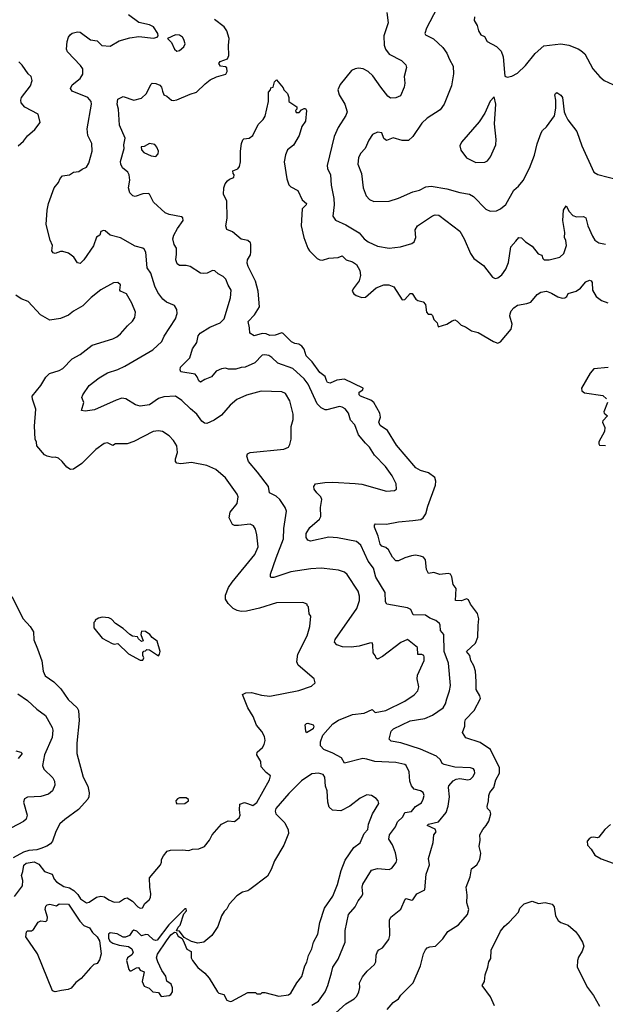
# Model space of a CAD drawing. Extents: x 1966327 to 2147849, y 395140 to 552178.
# Tile 105 of 256: x 1988885 to 1993354, y 487670 to 495189. Entities that reach past the tile are written whole.
import ezdxf

# ---------------------------------------------------------------- set-up
doc = ezdxf.new("R2010")
doc.units = 0

msp = doc.modelspace()

# ---------------------------------------------------------------- linework, layer by layer
at = {"layer": '0CON20XD'}
for points in [[(1989132.5, 493445), (1989136.1, 493466.1), (1989116.7, 493505), (1989087.1, 493625), (1989094.2, 493735.8), (1989103.8, 493785), (1989148, 493905), (1989182, 493945), (1989193, 493977), (1989212.2, 493997.8), (1989264.3, 494005.7), (1989295, 494024), (1989335, 494029.2), (1989361.7, 494048.3), (1989395, 494062), (1989412.9, 494095), (1989438.6, 494185), (1989435.6, 494245), (1989405.6, 494305.6), (1989398.9, 494355), (1989432.5, 494545), (1989431.4, 494565), (1989406, 494596), (1989285, 494644.5), (1989271.4, 494665), (1989285, 494690.8), (1989345, 494740), (1989367.8, 494772.2), (1989367.7, 494815), (1989349.1, 494839.1), (1989250.8, 494945), (1989243.2, 494963.2), (1989247.9, 495022.1), (1989257.5, 495055), (1989268.8, 495075), (1989285, 495086), (1989325, 495096.2), (1989345, 495093.8), (1989424.4, 495034.4), (1989475, 495028.9), (1989512.5, 494992.5), (1989575, 494988), (1989645, 495026.9), (1989725, 495051.9), (1989795, 495060), (1989905, 495049.2), (1989933.6, 495056.4), (1989942.5, 495065), (1989940, 495085), (1989905, 495136), (1989875, 495150.8), (1989795, 495169.2), (1989715, 495226.2)], [(1991688, 495245), (1991696.7, 495165), (1991663.8, 495065), (1991665.5, 494995), (1991676.2, 494963.8), (1991704.4, 494925), (1991798.3, 494878.3), (1991832, 494845), (1991838, 494825), (1991818.6, 494755), (1991824, 494705), (1991820, 494675), (1991791.4, 494608.6), (1991755, 494592), (1991715, 494591.2), (1991695, 494606.2), (1991640.8, 494675), (1991580.5, 494760.5), (1991545, 494794.5), (1991506.2, 494815), (1991471.4, 494818.6), (1991445, 494814.4), (1991418.3, 494801.7), (1991330.8, 494695), (1991312, 494655), (1991322.5, 494615), (1991365.7, 494545), (1991384.3, 494485), (1991373.2, 494456.8), (1991314.4, 494365), (1991285, 494296.7), (1991231.1, 494075), (1991233.1, 494053.1), (1991257.8, 494005), (1991262.2, 493925), (1991283.1, 493825), (1991285.5, 493774.5), (1991275, 493690), (1991295, 493658), (1991375, 493622), (1991475, 493562), (1991515, 493515.7), (1991545, 493493.1), (1991615, 493460), (1991705, 493444.5), (1991792.5, 493455), (1991878.7, 493481.3), (1991895, 493493.8), (1991907.1, 493525), (1991904.2, 493585), (1991921.2, 493615), (1992035, 493691.9), (1992055, 493698.1), (1992085, 493695.6), (1992244.2, 493575), (1992276.5, 493516.5), (1992324.3, 493404.3), (1992351.2, 493365), (1992425, 493311.2), (1992494.1, 493224.1), (1992515, 493213.3), (1992535, 493218.8), (1992565, 493241.2), (1992594.2, 493285), (1992615.7, 493335), (1992632.9, 493455), (1992671.3, 493498.7), (1992695, 493526.7), (1992715, 493522.5), (1992745, 493493.3), (1992795, 493458.8), (1992842.6, 493402.6), (1992871.2, 493391.2), (1992878, 493365), (1992887.5, 493355), (1992925.4, 493354.6), (1993006.7, 493375), (1993038.8, 493405), (1993057.1, 493465), (1993054.1, 493504.1), (1993042.5, 493525), (1993046.7, 493565), (1993030.9, 493655), (1993035.8, 493734.2), (1993055, 493767.5), (1993079.2, 493725), (1993106.2, 493695), (1993135, 493684.4), (1993186.9, 493686.9), (1993205, 493676.2), (1993220, 493615), (1993255.7, 493535), (1993275.6, 493505.6), (1993305, 493485.8), (1993355, 493474.3)], [(1992067.5, 495275), (1991988.8, 495125), (1991977.5, 495085), (1991982.5, 495075), (1992043.4, 495043.4), (1992115, 494976.2), (1992144.2, 494935), (1992164.3, 494885), (1992194, 494835), (1992195.8, 494775), (1992180, 494685), (1992125.6, 494544.4), (1992095, 494502), (1991995, 494438.6), (1991955, 494400), (1991885, 494296.2), (1991853, 494267), (1991805, 494265.7), (1991735, 494286.7), (1991685, 494267.2), (1991665, 494282.2), (1991650, 494325), (1991615, 494330), (1991578.3, 494311.7), (1991550.2, 494269.8), (1991521.4, 494205), (1991485, 494168.8), (1991470, 494135), (1991465.8, 494085), (1991494.3, 494015), (1991507.1, 493905), (1991528, 493845), (1991555, 493816), (1991588.3, 493801.7), (1991705, 493804.2), (1991775, 493825.7), (1991885, 493874.4), (1991935, 493887.1), (1991985, 493912), (1992025, 493917.5), (1992145, 493897.5), (1992245, 493870), (1992317.6, 493857.6), (1992348.3, 493838.3), (1992443.6, 493743.6), (1992475, 493726), (1992525, 493730.8), (1992555.5, 493744.5), (1992595, 493778.8), (1992655, 493886.7), (1992692.1, 493917.9), (1992727.6, 493962.4), (1992775.7, 494055), (1992814.5, 494155.5), (1992835, 494242.5), (1992863.8, 494325), (1992875, 494343.3), (1992905, 494370), (1992966.2, 494455), (1992976.2, 494515), (1992976.7, 494575), (1992970, 494615), (1992973.6, 494626.4), (1992985, 494632.5), (1993015, 494612.5), (1993026.7, 494595), (1993041.2, 494485), (1993051.2, 494461.2), (1993068.8, 494425), (1993136.2, 494335), (1993175, 494226.7), (1993265.7, 494025.7), (1993296.8, 494006.8), (1993455.5, 493965.5)], [(1992355, 495210), (1992352.7, 495182.7), (1992376.2, 495145), (1992386, 495105), (1992403.8, 495075), (1992431.2, 495061.2), (1992453.2, 495023.2), (1992525, 494984.2), (1992559.3, 494949.3), (1992575.7, 494905), (1992583.8, 494786.2), (1992587.5, 494757.5), (1992605, 494750), (1992641.4, 494758.6), (1992685, 494782), (1992745, 494839.2), (1992819.4, 494930.6), (1992885, 494990), (1993015, 495005.8), (1993075, 494994.2), (1993146.6, 494966.6), (1993168.8, 494955), (1993197.4, 494927.4), (1993259.2, 494815), (1993312.4, 494752.4), (1993346.7, 494725), (1993445, 494678)], [(1990238.1, 492461.9), (1990222.9, 492482.9), (1990115, 492501.2), (1990108.8, 492515), (1990112.5, 492535), (1990182.6, 492607.4), (1990203.1, 492675), (1990236.4, 492725), (1990247.9, 492775), (1990260.9, 492795), (1990335, 492842.5), (1990415, 492875.7), (1990445.6, 492905), (1990493.3, 493065), (1990500, 493125), (1990475, 493163.3), (1990458.1, 493208.1), (1990438.7, 493228.7), (1990399.3, 493249.3), (1990375, 493272.5), (1990355.9, 493274.1), (1990315, 493254), (1990285, 493250), (1990264.3, 493254.3), (1990185, 493305.8), (1990155, 493312.9), (1990105, 493312.2), (1990085.8, 493325), (1990075.6, 493355), (1990082.4, 493397.6), (1990080.6, 493445), (1990063.8, 493473.8), (1990052.3, 493515), (1990060.9, 493545), (1990090, 493595), (1990133.3, 493655), (1990130, 493675), (1990120, 493685), (1990025, 493702.5), (1989994.6, 493714.6), (1989907, 493797), (1989875.8, 493855.8), (1989865, 493863.3), (1989825, 493860.8), (1989765, 493838.8), (1989747.5, 493845), (1989725, 493867.5), (1989714, 493905), (1989726.2, 493965), (1989721.2, 494005), (1989710, 494025), (1989668.3, 494058.3), (1989656.2, 494085), (1989654.2, 494105.8), (1989681.9, 494205), (1989680.6, 494235), (1989690, 494285), (1989647.1, 494385), (1989638.8, 494505), (1989628.9, 494545), (1989635, 494582.5), (1989675, 494602), (1989755, 494575.6), (1989815, 494590), (1989853.8, 494625), (1989884.4, 494695), (1989895.7, 494704.3), (1989925, 494702.5), (1989955, 494689.2), (1989966.9, 494675), (1989973.8, 494643.8), (1989985.7, 494615.7), (1990008.8, 494605), (1990043.3, 494575), (1990057.3, 494572.7), (1990085, 494577.5), (1990185, 494621.2), (1990235, 494636.2), (1990299.4, 494700.6), (1990339.5, 494730.5), (1990387.6, 494752.4), (1990457.7, 494772.3), (1990469.2, 494795), (1990465, 494822.5), (1990455, 494830), (1990417.5, 494835), (1990404.3, 494855), (1990415, 494870.8), (1990470.6, 494889.4), (1990481.5, 494915), (1990477.3, 494992.7), (1990483.8, 495045), (1990466.5, 495105), (1990445, 495135.7), (1990371.2, 495191.2)], [(1990085, 494950), (1990105, 494952.9), (1990137.8, 494982.2), (1990148.6, 495005), (1990138.7, 495038.7), (1990126.6, 495056.6), (1990105, 495070), (1990075, 495073.8), (1990013.6, 495046.4), (1990042.5, 495015), (1990066.2, 494965), (1990085, 494950)], [(1988874.2, 494225), (1988915, 494262), (1988945, 494302), (1988999.8, 494350.2), (1989040, 494405), (1989025, 494468), (1988925, 494522.5), (1988896, 494555), (1988892.5, 494575), (1988898, 494595), (1988966.2, 494685), (1988980, 494725), (1988973.3, 494755), (1988950, 494775), (1988903, 494843), (1988877, 494867)], [(1990465, 493586.7), (1990458.9, 493615), (1990467.1, 493672.9), (1990466.7, 493805), (1990440, 493855), (1990443.3, 493905), (1990453.9, 493936.1), (1990470.7, 493959.3), (1990485, 493972.5), (1990520, 493985), (1990522.5, 494005), (1990513.3, 494015), (1990512.5, 494035), (1990550, 494050), (1990561.7, 494068.3), (1990570.8, 494105), (1990568.9, 494185), (1990577.5, 494245), (1990587.7, 494272.3), (1990595, 494278.8), (1990635, 494284.2), (1990665, 494305.7), (1990705, 494389.2), (1990743.1, 494426.9), (1990757.7, 494452.3), (1990782.9, 494565), (1990783.6, 494636.4), (1990800, 494655), (1990801.7, 494668.3), (1990820, 494675), (1990830, 494715), (1990845, 494730), (1990895, 494670), (1990900, 494655), (1990930, 494625), (1990940, 494595), (1990940, 494565), (1991000, 494525), (1991000, 494505), (1990990, 494495), (1990995, 494480), (1991018.3, 494481.7), (1991035, 494500), (1991055, 494510), (1991065, 494510), (1991072.5, 494495), (1991066.2, 494415), (1991038.8, 494375), (1991017.5, 494305), (1990975, 494230), (1990928.8, 494195), (1990913.2, 494156.8), (1990902.5, 494105), (1990924.5, 493974.5), (1990939.4, 493929.4), (1990955, 493914), (1991008.8, 493885), (1991040, 493815), (1991073.3, 493785), (1991071.2, 493775), (1991041.4, 493745), (1991033.1, 493615), (1991054.3, 493525), (1991082.9, 493445), (1991097.1, 493425), (1991155, 493365.6), (1991175, 493354.4), (1991195, 493351.9), (1991245, 493369.4), (1991315, 493374.4), (1991345, 493385.5), (1991376.8, 493356.8), (1991425, 493340.8), (1991455, 493320.8), (1991481.9, 493275), (1991485.6, 493235), (1991474.6, 493195.4), (1991430.6, 493135), (1991423.1, 493115), (1991433.8, 493095), (1991453.7, 493083.7), (1991495, 493068.9), (1991525, 493071.1), (1991605, 493140.5), (1991665, 493164.6), (1991702.5, 493165), (1991740.2, 493150.2), (1991805, 493051.2), (1991825, 493053.8), (1991865, 493097.5), (1991879.3, 493099.3), (1991907.5, 493055), (1991924.1, 493044.1), (1991963.6, 493033.6), (1991982.5, 493015), (1991990, 492955), (1992001.7, 492941.7), (1992025, 492940), (1992035, 492930), (1992045, 492900), (1992070, 492875), (1992080, 492845), (1992145, 492863.8), (1992185, 492890), (1992206.1, 492896.1), (1992225, 492886.7), (1992255, 492856.2), (1992287.5, 492845), (1992334.4, 492814.4), (1992385, 492800), (1992501.7, 492731.7), (1992535, 492720), (1992555, 492729.2), (1992635.3, 492825), (1992644.6, 492865), (1992626.2, 492925), (1992627.1, 492942.9), (1992635.6, 492965), (1992655, 492989.2), (1992685, 493008.6), (1992755, 493021.1), (1992785, 493033.1), (1992835, 493090.8), (1992861.3, 493108.7), (1992905, 493115.7), (1992945, 493101.4), (1992992.6, 493072.6), (1993025, 493063.5), (1993045.5, 493064.5), (1993062, 493075), (1993072.1, 493097.9), (1993131.2, 493115), (1993165, 493140), (1993205, 493186.7), (1993235, 493200), (1993246.4, 493196.4), (1993255, 493182.5), (1993257.1, 493125), (1993285, 493076), (1993325, 493044.4), (1993375, 493027.8)], [(1992365, 494098.6), (1992435, 494100.8), (1992455, 494112), (1992478.7, 494141.3), (1992520, 494235), (1992522, 494275), (1992509.2, 494395), (1992518.8, 494545), (1992505, 494600), (1992475, 494567.5), (1992434, 494475), (1992390.9, 494409.1), (1992258, 494255), (1992244, 494225), (1992253, 494193), (1992295, 494134), (1992365, 494098.6)], [(1989925, 494144.2), (1989940.8, 494165), (1989942.9, 494185), (1989932.5, 494215), (1989916.3, 494236.3), (1989875, 494242.7), (1989835, 494221.9), (1989811.7, 494218.3), (1989813.8, 494195), (1989833.3, 494175), (1989889.1, 494149.1), (1989925, 494144.2)], [(1991113.5, 487665), (1991165.7, 487695), (1991215, 487766), (1991236.5, 487815), (1991265, 487910), (1991275.7, 487955), (1991314.5, 488015.5), (1991368.9, 488145), (1991370, 488235), (1991394.4, 488355), (1991444.3, 488415), (1991469.3, 488460.7), (1991496.7, 488495), (1991502.5, 488515), (1991498, 488565), (1991505, 488587.5), (1991568.8, 488695), (1991615, 488708), (1991705, 488698.9), (1991725, 488709.2), (1991758, 488752), (1991762.7, 488772.7), (1991752.3, 488827.7), (1991729.2, 488889.2), (1991701.9, 488931.9), (1991706.7, 488965), (1991752.2, 489025), (1991767.5, 489065), (1991809.1, 489100.9), (1991825, 489135.5), (1991875, 489143.4), (1991905, 489182.1), (1991951.2, 489208.8), (1991965, 489236.2), (1991971.3, 489265), (1991965, 489286.9), (1991945, 489300.9), (1991895, 489314.2), (1991875, 489338.8), (1991861.5, 489375), (1991858.4, 489445), (1991834.2, 489495), (1991825, 489501.9), (1991755, 489517.5), (1991595, 489523.8), (1991535, 489543.3), (1991503.4, 489546.6), (1991365, 489510.8), (1991342.1, 489552.1), (1991275, 489589.4), (1991205, 489616), (1991180.8, 489645), (1991179.6, 489675), (1991197.8, 489725), (1991275, 489812.2), (1991318.6, 489841.4), (1991425, 489884.5), (1991515, 489893.8), (1991575, 489920.8), (1991597.5, 489897.5), (1991680, 489915), (1991825, 489985.7), (1991895.4, 490034.6), (1991924.2, 490065), (1991931.4, 490095), (1991918.1, 490155), (1991921.1, 490185), (1991971.9, 490295), (1991972.9, 490325), (1991969.2, 490335), (1991955, 490342.2), (1991922.9, 490342.9), (1991920, 490395), (1991845, 490457.1), (1991795, 490433.9), (1991655, 490325.6), (1991615, 490306.2), (1991605, 490312.5), (1991598.8, 490335), (1991583.8, 490355), (1991580.8, 490415), (1991575, 490430), (1991555, 490429.4), (1991475, 490405.5), (1991415, 490397.8), (1991349.3, 490399.3), (1991304.5, 490414.5), (1991288, 490435), (1991292.2, 490455), (1991458, 490692), (1991478.2, 490755), (1991477.8, 490787.8), (1991468.5, 490825), (1991385, 490952), (1991365, 490970), (1991316.8, 490986.8), (1991275, 490991.9), (1991185, 491000.6), (1991107, 490997), (1990955, 490972.2), (1990825, 490930.6), (1990805, 490928.8), (1990798.8, 490935), (1990800, 490955), (1990841.2, 491078.8), (1990897.3, 491225), (1990901.8, 491305), (1990920, 491435), (1990911.4, 491465), (1990870, 491525), (1990841.8, 491551.8), (1990791.4, 491575), (1990784.4, 491625), (1990700, 491735), (1990630, 491815), (1990618, 491855), (1990622.5, 491875), (1990645, 491884), (1990900.3, 491909.7), (1990937.5, 491925), (1990947.5, 491945), (1990956.2, 491985), (1990957.7, 492082.3), (1990970.8, 492135), (1990972.3, 492177.7), (1990947.6, 492277.6), (1990914.5, 492334.5), (1990885, 492346.7), (1990726.8, 492353.2), (1990615, 492321.1), (1990541.3, 492288.7), (1990492, 492245), (1990425, 492170), (1990368.3, 492131.7), (1990313.9, 492106.1), (1990295, 492108.8), (1990275, 492123.8), (1990237.6, 492177.6), (1990187.2, 492217.2), (1990122.4, 492282.4), (1990075, 492313.3), (1989985, 492310), (1989945, 492295.6), (1989875, 492248.9), (1989805, 492238.9), (1989767.4, 492247.4), (1989695, 492294.3), (1989665, 492300), (1989620, 492285), (1989455, 492209.4), (1989385, 492198.8), (1989357.5, 492205), (1989373.3, 492265), (1989360, 492305), (1989366.7, 492325), (1989415, 492396.2), (1989491.2, 492455), (1989555, 492492), (1989635, 492518.6), (1989686.1, 492543.9), (1989900.9, 492669.1), (1989969.3, 492730.7), (1989988.5, 492771.5), (1990074.3, 492905), (1990085.8, 492945), (1990084, 492975), (1990065.6, 493005.6), (1990005, 493032.5), (1989978, 493055), (1989940, 493105), (1989916.9, 493155), (1989885, 493253.8), (1989858.6, 493295), (1989848.6, 493415), (1989835, 493436.2), (1989824.1, 493444.1), (1989765, 493459.2), (1989655, 493523.1), (1989575, 493544.4), (1989536.6, 493576.6), (1989525, 493579.2), (1989505, 493571.2), (1989496.2, 493545), (1989471.1, 493528.9), (1989448.8, 493461.2), (1989374, 493355), (1989345, 493328.8), (1989325, 493332.5), (1989297.5, 493375), (1989257.3, 493407.3), (1989215, 493418.8), (1989195, 493418.8), (1989155.6, 493404.4), (1989139.7, 493409.7), (1989129.4, 493425), (1989132.5, 493445)], [(1991690.5, 487629.5), (1991735, 487683.8), (1991775, 487713.3), (1991795, 487741.2), (1991888, 487835), (1991944.2, 487965), (1991966, 488055), (1991983.2, 488086.8), (1991995, 488101.2), (1992015, 488110), (1992057.5, 488115), (1992115, 488170), (1992153, 488227), (1992235, 488276.2), (1992302, 488355), (1992314, 488395), (1992298, 488445), (1992299.2, 488505), (1992291.2, 488565), (1992323.8, 488645), (1992334, 488705), (1992373.8, 488735), (1992398, 488775), (1992404, 488825), (1992390.8, 488875), (1992399.4, 488925), (1992398, 488965), (1992418.6, 489005), (1992444.4, 489035), (1992465, 489068), (1992480.6, 489125), (1992475.8, 489145), (1992456, 489165), (1992451.7, 489181.7), (1992463.1, 489225), (1992465.7, 489265.7), (1992473, 489287), (1992503.2, 489325), (1992519, 489385), (1992547.9, 489435), (1992547.3, 489475), (1992477.2, 489617.2), (1992400.3, 489670.3), (1992290, 489705), (1992263.3, 489745), (1992283.3, 489795), (1992281.2, 489825), (1992288, 489845), (1992354.4, 489915), (1992402, 490005), (1992398, 490025), (1992367.5, 490075), (1992369.4, 490135), (1992362.5, 490215), (1992350.5, 490255), (1992329.1, 490295), (1992321.1, 490335), (1992294.3, 490365), (1992362.6, 490427.4), (1992380.6, 490475), (1992385, 490562.5), (1992390, 490615), (1992378.9, 490655), (1992325.7, 490725), (1992309.7, 490759.7), (1992295.6, 490765.6), (1992257.4, 490752.6), (1992210, 490755), (1992216.2, 490845), (1992194, 490875), (1992184.1, 490934.1), (1992173.9, 490953.9), (1992155, 490960), (1992092.7, 490952.7), (1992045, 490968.6), (1992005, 490960), (1991990.3, 490990.3), (1991982, 491065), (1991965.8, 491085.8), (1991945, 491093.8), (1991905, 491099.2), (1991875, 491094.2), (1991825, 491080.8), (1991775, 491058), (1991755, 491058), (1991730.6, 491085), (1991700.9, 491140.9), (1991678.5, 491158.5), (1991647.9, 491167.9), (1991635, 491184), (1991620, 491245), (1991593.3, 491315), (1991591.7, 491328.3), (1991599.3, 491340.7), (1991685, 491336.9), (1991775.5, 491354.5), (1991884.4, 491365.6), (1991946.3, 491373.7), (1991964.5, 491385.5), (1991985.6, 491415), (1992000.5, 491475), (1992059.2, 491635), (1992062, 491665), (1992052.7, 491692.7), (1992005, 491730), (1991945, 491745.8), (1991907.5, 491767.5), (1991760.2, 491940.2), (1991691.1, 492051.1), (1991635, 492090), (1991627.1, 492115), (1991638, 492155), (1991634, 492185), (1991587.2, 492267.2), (1991565, 492284.3), (1991486.2, 492315), (1991475.8, 492325), (1991476.2, 492345), (1991505, 492363.8), (1991506, 492375), (1991365, 492444.6), (1991304.6, 492435.4), (1991255, 492412.5), (1991235, 492420), (1991225.5, 492435), (1991215, 492465.7), (1991176.1, 492496.1), (1991117, 492577), (1991072.2, 492622.2), (1991055, 492673.8), (1991038.9, 492695), (1991015, 492711.2), (1990985, 492716), (1990959.2, 492729.2), (1990895, 492794), (1990885, 492798), (1990835, 492779.2), (1990795, 492776.9), (1990765, 492790.9), (1990736.2, 492793.8), (1990675, 492776), (1990640, 492795), (1990638.8, 492835), (1990628, 492885), (1990675.8, 492935), (1990714.1, 492995.9), (1990704.3, 493115), (1990685, 493193.3), (1990628.6, 493305), (1990621.2, 493331.2), (1990623.3, 493355), (1990645.4, 493394.6), (1990650, 493415), (1990648.8, 493475), (1990646.2, 493485), (1990625, 493502), (1990575, 493514.4), (1990508.5, 493568.5), (1990465, 493586.7)], [(1988845, 488493.9), (1988905.3, 488575), (1988909.7, 488615), (1988897.3, 488655), (1988909.7, 488685), (1988916.8, 488733.2), (1988935, 488747.1), (1988995, 488758.5), (1989029.5, 488739.5), (1989075, 488684.1), (1989133.4, 488663.4), (1989147.5, 488625), (1989165, 488604.8), (1989220.7, 488570.7), (1989265, 488559.6), (1989298.9, 488538.9), (1989329.1, 488509.1), (1989349.1, 488475), (1989395, 488445.9), (1989415, 488450.8), (1989470.8, 488489.2), (1989505, 488497.1), (1989532.1, 488492.1), (1989565, 488467.5), (1989605, 488450), (1989647, 488453), (1989685, 488477.5), (1989705, 488482.5), (1989745, 488458.8), (1989785.8, 488415), (1989805, 488405.6), (1989821.9, 488408.1), (1989840.9, 488439.1), (1989872.8, 488467.2), (1989882.2, 488485), (1989885.7, 488515), (1989877.1, 488565), (1989876.2, 488635), (1989958.8, 488735), (1989967.5, 488755), (1989967.5, 488775), (1989982.5, 488805), (1990010.7, 488839.3), (1990035, 488846.7), (1990125, 488851.2), (1990175, 488846), (1990204.5, 488855.5), (1990251.7, 488858.3), (1990295, 488874.2), (1990334, 488925), (1990353.5, 488965), (1990423.8, 489045), (1990475, 489072.2), (1990525, 489067.1), (1990559.2, 489095), (1990566.7, 489115), (1990561.2, 489155), (1990565, 489197.5), (1990599.3, 489210.7), (1990623, 489203), (1990665, 489188.7), (1990695, 489210.7), (1990790.4, 489385), (1990798.6, 489415), (1990765, 489440), (1990727.5, 489485), (1990725.6, 489525), (1990695.6, 489575), (1990698, 489595), (1990738.3, 489631.7), (1990751.4, 489655), (1990757.5, 489685), (1990752, 489715), (1990734.1, 489754.1), (1990691.7, 489801.7), (1990667.2, 489867.2), (1990625.6, 489935), (1990586.2, 490035), (1990610.6, 490049.4), (1990655, 490050.6), (1990730.7, 490030.7), (1990795, 490024.4), (1991015, 490066.2), (1991110.7, 490099.3), (1991140, 490125), (1991132.5, 490155), (1991009.5, 490259.5), (1990998.8, 490285), (1991008.8, 490345), (1991080, 490485), (1991100, 490555), (1991107.5, 490635), (1991093, 490653), (1991090, 490705), (1991080, 490715), (1991080, 490725), (1991045, 490740), (1990845, 490735.8), (1990715, 490695.6), (1990615, 490671.9), (1990575, 490670), (1990545, 490677.1), (1990513.9, 490693.9), (1990475, 490732), (1990455.8, 490765), (1990454.3, 490795), (1990477.2, 490852.8), (1990505.7, 490895), (1990679.4, 491105), (1990705.6, 491165), (1990695.5, 491255.5), (1990685, 491297.5), (1990670, 491325), (1990645, 491335.8), (1990554.4, 491325.6), (1990525, 491325.8), (1990508.8, 491335), (1990483.8, 491385), (1990490.8, 491429.2), (1990545, 491493.8), (1990552.5, 491545), (1990545, 491566.7), (1990455, 491691.2), (1990381.2, 491755), (1990312.5, 491785), (1990195, 491808.6), (1990115, 491798.6), (1990083.8, 491803.8), (1990073.3, 491815), (1990073.3, 491835), (1990089.2, 491885), (1990084.2, 491935), (1990059.2, 491975), (1990025, 492012), (1989975, 492044.2), (1989945, 492049.4), (1989904.6, 492045.4), (1989755, 491968.6), (1989705, 491951.4), (1989615, 491949.2), (1989595, 491937.5), (1989555, 491957.1), (1989528.3, 491951.7), (1989465, 491906), (1989358.7, 491801.3), (1989295, 491756.2), (1989272.5, 491755), (1989245, 491772), (1989210, 491815), (1989179.7, 491839.7), (1989155, 491848.8), (1989135, 491846.7), (1989095, 491856.2), (1989075, 491866.2), (1989015.8, 491935), (1989013.6, 491963.6), (1989002.9, 491985), (1988998.9, 492085), (1989007.3, 492215), (1988981.4, 492291.4), (1988980, 492315), (1989046.9, 492395), (1989085, 492460), (1989113.3, 492486.7), (1989185, 492509.2), (1989215, 492525.8), (1989285, 492598.6), (1989345, 492633.3), (1989437, 492703), (1989595, 492751.4), (1989625, 492767.1), (1989655, 492790.8), (1989707.8, 492852.2), (1989745, 492886), (1989762.9, 492915), (1989768.1, 492955), (1989740, 493025), (1989699.2, 493095), (1989654.4, 493115), (1989649.5, 493125), (1989654.2, 493165), (1989635, 493182), (1989601.3, 493178.7), (1989503.7, 493126.3), (1989431.4, 493068.6), (1989366, 493005), (1989295, 492964.2), (1989256.6, 492933.4), (1989195, 492906.9), (1989115, 492895.6), (1989043.1, 492935), (1988948.3, 493038.3), (1988895, 493058.8), (1988855, 493085.8)], [(1991297.3, 487605), (1991374, 487675), (1991438.6, 487711.4), (1991458.2, 487731.8), (1991473.1, 487765), (1991480.3, 487799.7), (1991477.1, 487835), (1991500.7, 487879.3), (1991535.6, 487924.4), (1991592, 487975), (1991602.5, 487995), (1991605.7, 488045), (1991616.8, 488073.2), (1991625, 488086.2), (1991655, 488102.5), (1991702, 488165), (1991709.2, 488195), (1991706.1, 488313.9), (1991716.2, 488335), (1991795, 488398), (1991825.9, 488474.1), (1991835, 488478), (1991875, 488466), (1991885, 488468.8), (1991915.5, 488514.5), (1991975.8, 488545), (1991988.2, 488665), (1992011.5, 488735), (1992003.9, 488785), (1992040.4, 488905), (1992046.4, 488963.6), (1992063.3, 488986.7), (1992055, 489007.9), (1991996, 489035), (1992005, 489046.2), (1992081.2, 489065), (1992140, 489135), (1992154.3, 489184.3), (1992164.3, 489255.7), (1992156.9, 489325), (1992161.1, 489338.9), (1992193.1, 489376.9), (1992215, 489389.7), (1992245, 489394.1), (1992305, 489383.8), (1992325, 489388.6), (1992343.6, 489406.4), (1992357.5, 489435), (1992356.2, 489455), (1992348.3, 489468.3), (1992325.8, 489475.8), (1992205, 489480.6), (1992125, 489500.4), (1992110.2, 489510.2), (1992096.4, 489536.4), (1992065, 489564.2), (1991945, 489620), (1991795, 489668.1), (1991720.2, 489680.2), (1991706, 489695), (1991720, 489755), (1991736.9, 489775), (1991865, 489835.4), (1991977.6, 489852.4), (1992035, 489878.5), (1992117.5, 489935), (1992134.3, 489965), (1992144.2, 490004.2), (1992165.5, 490065), (1992171.8, 490105), (1992158.8, 490275), (1992124.7, 490365), (1992121.1, 490495), (1992097.1, 490525), (1992094.5, 490564.5), (1992088, 490578), (1992060.8, 490600.8), (1992015, 490619.4), (1991982.2, 490642.2), (1991887.5, 490645), (1991870, 490685), (1991845, 490699.2), (1991687, 490727), (1991677.5, 490745), (1991674.4, 490815), (1991602.8, 490932.8), (1991585, 491002), (1991545, 491054), (1991487.4, 491177.4), (1991455, 491205.5), (1991311.5, 491231.5), (1991245, 491238.5), (1991105, 491208.1), (1991084.4, 491214.4), (1991070, 491235), (1991070.6, 491265), (1991098.6, 491311.4), (1991174, 491375), (1991183.4, 491396.6), (1991181.3, 491465), (1991191.1, 491525), (1991184.2, 491545), (1991152.5, 491575), (1991132, 491605), (1991128.8, 491625), (1991143.3, 491645), (1991214.5, 491655.5), (1991275, 491656.9), (1991445, 491648.6), (1991495, 491642.9), (1991685, 491588.1), (1991745.9, 491594.1), (1991761.2, 491605), (1991759.4, 491645), (1991728.2, 491705), (1991676.6, 491776.6), (1991593.3, 491865), (1991555, 491924.3), (1991524.4, 491955), (1991469.5, 492019.5), (1991443.6, 492095), (1991410.4, 492130.4), (1991395.6, 492185), (1991368.6, 492218.6), (1991345, 492231.4), (1991325, 492234.3), (1991228.7, 492211.3), (1991215, 492211.1), (1991184.6, 492224.6), (1991155, 492255.8), (1991086.2, 492405), (1991055, 492447.5), (1990970, 492525), (1990855.4, 492565.4), (1990810.2, 492610.2), (1990785, 492625.5), (1990755, 492631.1), (1990735, 492626.9), (1990679.8, 492570.2), (1990605, 492536.5), (1990575, 492534.5), (1990535, 492519.6), (1990479.4, 492519.4), (1990455, 492528), (1990425, 492524.2), (1990385, 492504.2), (1990347.8, 492462.2), (1990297.6, 492442.4), (1990265, 492421.9), (1990251.2, 492431.2), (1990238.1, 492461.9)], [(1993375.9, 492534.1), (1993266.4, 492523.6), (1993239.3, 492490.7), (1993173.9, 492376.1), (1993176.4, 492356.4), (1993195, 492340), (1993335, 492318.8), (1993362.5, 492295)], [(1993370, 492265), (1993343.8, 492195), (1993346.7, 492185), (1993370, 492165), (1993336, 492125), (1993334.2, 492115), (1993351.2, 492075), (1993348, 492045), (1993306.2, 491965), (1993305, 491950), (1993311.2, 491941.2), (1993355, 491936.7)], [(1988824.3, 490785), (1988910, 490615), (1988964.5, 490554.5), (1988990.8, 490515), (1988992.4, 490452.4), (1989020, 490385), (1989052.4, 490292.4), (1989063.6, 490213.6), (1989077.9, 490177.9), (1989145, 490134.2), (1989199.8, 490079.8), (1989255, 489998.6), (1989323.6, 489933.6), (1989334.4, 489915), (1989338.7, 489838.7), (1989321.8, 489665), (1989320, 489585), (1989368.9, 489405), (1989404.4, 489335), (1989414.3, 489285), (1989412.9, 489255), (1989405, 489236.2), (1989332.9, 489157.1), (1989228, 489082), (1989191.8, 489048.2), (1989160.6, 488989.4), (1989133.9, 488916.1), (1989118.8, 488895), (1989093, 488877), (1989045, 488860.6), (1989015, 488849.4), (1988955, 488845.6), (1988915, 488832.9), (1988835, 488788.1)], [(1989825, 490297.5), (1989832.5, 490315), (1989823.6, 490333.6), (1989823.3, 490356.7), (1989831.7, 490368.3), (1989845, 490370), (1989855, 490380), (1989875, 490377.5), (1989945, 490332.5), (1989952.5, 490345), (1989957.5, 490365), (1989933.6, 490443.6), (1989895, 490472.5), (1989877.5, 490495), (1989845, 490516.7), (1989815, 490520), (1989810, 490495), (1989827.5, 490445), (1989815, 490440), (1989791.7, 490461.7), (1989785, 490477.5), (1989745, 490482.5), (1989725, 490493.8), (1989675, 490540), (1989615, 490577.5), (1989585, 490612.5), (1989565, 490622.5), (1989515, 490627.5), (1989485, 490620), (1989460, 490605), (1989460, 490595), (1989450, 490585), (1989450, 490545), (1989515, 490467.5), (1989590, 490425), (1989605, 490420), (1989635, 490426.7), (1989715, 490347.5), (1989805, 490297.5), (1989825, 490297.5)], [(1988871.7, 490041.7), (1988945, 489989.4), (1989014.6, 489924.6), (1989081.4, 489875), (1989131.9, 489785), (1989136.5, 489765), (1989132.8, 489707.2), (1989074.5, 489575), (1989057.8, 489495), (1989069.2, 489465), (1989138.6, 489398.6), (1989150.6, 489375), (1989152.9, 489345), (1989135, 489301.2), (1989105, 489275.6), (1989045, 489257.3), (1988945, 489252.5), (1988920.9, 489239.1), (1988914.2, 489215), (1988940.6, 489115), (1988932.9, 489085), (1988915, 489067.1), (1988675, 488942.2)], [(1991075, 489744.3), (1991068, 489755), (1991062.5, 489805), (1991072.5, 489815), (1991085, 489817.1), (1991124, 489805), (1991128.5, 489795), (1991124.3, 489775), (1991075, 489744.3)], [(1988855.4, 489605.4), (1988892.5, 489595), (1988903.3, 489585), (1988872.5, 489547.5)], [(1990490.7, 487690.7), (1990505, 487693.3), (1990625, 487760), (1990685, 487760), (1990695, 487750), (1990725, 487750), (1990735, 487760), (1990755, 487760), (1990863.3, 487733.3), (1990936.7, 487743.3), (1990953.8, 487755), (1990999.2, 487835), (1991037.1, 487882.9), (1991060, 487965), (1991076.9, 487993.1), (1991087.8, 488042.2), (1991115, 488093.3), (1991127.8, 488145), (1991160.5, 488205), (1991175.4, 488295), (1991210.8, 488405), (1991275.4, 488495), (1991311.1, 488585), (1991337.4, 488692.6), (1991368.2, 488771.7), (1991435, 488866.9), (1991483.1, 488903.1), (1991514.1, 488975), (1991542.5, 489005), (1991546.7, 489045), (1991576.3, 489123.7), (1991626, 489205), (1991620, 489225), (1991605, 489242.5), (1991570, 489265), (1991535, 489268.8), (1991483.3, 489245), (1991405, 489184.2), (1991335, 489148), (1991272.2, 489152.2), (1991247.5, 489175), (1991235.6, 489215), (1991231.7, 489301.7), (1991220, 489335), (1991214.6, 489404.6), (1991201.2, 489425), (1991165, 489436.7), (1991115, 489430.9), (1991035, 489376.8), (1990939.1, 489280.9), (1990840, 489165), (1990835.3, 489145), (1990839.7, 489125), (1990908.1, 489055), (1990935, 489003.3), (1990935.6, 488974.4), (1990902, 488885), (1990829.5, 488765), (1990805, 488698.8), (1990775, 488648.8), (1990642.3, 488547.7), (1990625, 488536.7), (1990585, 488526), (1990542.3, 488497.7), (1990482.5, 488435), (1990465, 488400), (1990445, 488380), (1990423.8, 488346.2), (1990396.1, 488263.9), (1990350, 488195), (1990290, 488145), (1990245, 488138), (1990195, 488148.9), (1990140.5, 488180.5), (1990105, 488230), (1990081.7, 488231.7), (1990095, 488260), (1990110, 488275), (1990138.3, 488361.7), (1990157.5, 488385), (1990155, 488400), (1990145, 488400), (1990023.6, 488276.4), (1989935, 488160), (1989925, 488156.7), (1989905, 488163.3), (1989865, 488201.2), (1989846.4, 488203.6), (1989813.6, 488193.6), (1989777.9, 488227.9), (1989755, 488236), (1989742.6, 488227.4), (1989724, 488195), (1989692.9, 488182.9), (1989675, 488184.2), (1989629.4, 488209.4), (1989575, 488215.5), (1989563.4, 488205), (1989561.4, 488175), (1989573.3, 488153.3), (1989595, 488137.9), (1989645, 488121.5), (1989715, 488110.6), (1989741.1, 488095), (1989751.1, 488065), (1989740.7, 488049.3), (1989707.5, 488025), (1989700, 488005), (1989718.8, 487935), (1989725, 487926.7), (1989735, 487926.2), (1989775, 487948.8), (1989791.7, 487951.7), (1989805, 487930), (1989835, 487917.5), (1989820, 487845), (1989835, 487810), (1989873, 487793), (1989900, 487765), (1989945, 487760), (1989965, 487730), (1990025, 487737.5), (1990037.5, 487745), (1990050, 487765), (1990050, 487795), (1990040, 487825), (1990007.3, 487847.3), (1989999.2, 487885), (1989969.5, 487929.5), (1989938, 487995), (1989929.2, 488025), (1989937.4, 488052.6), (1990004.5, 488155.5), (1990039.2, 488200.8), (1990065, 488220), (1990078.3, 488218.3), (1990095, 488190), (1990123.8, 488173.8), (1990139.1, 488139.1), (1990160.8, 488090.8), (1990194, 488074), (1990192.5, 488025), (1990203.1, 488005), (1990245, 487952.5), (1990297.6, 487907.6), (1990329.6, 487869.6), (1990395, 487766.7), (1990405, 487756.7), (1990442.5, 487745), (1990465, 487702.5), (1990490.7, 487690.7)], [(1990085, 489201.2), (1990145, 489203.8), (1990173.3, 489225), (1990173.3, 489235), (1990155, 489248), (1990105, 489248.1), (1990089.5, 489240.5), (1990077.5, 489225), (1990078, 489208), (1990085, 489201.2)], [(1993395, 489043.1), (1993351.8, 489005), (1993305, 488948), (1993295, 488941.2), (1993265, 488948), (1993247.5, 488945), (1993231.2, 488935), (1993216.2, 488915), (1993218.8, 488885), (1993246.1, 488856.1), (1993275, 488810), (1993322.1, 488782.1), (1993415, 488748)], [(1989155, 487766.7), (1989135, 487774.4), (1989020.5, 488055), (1988931.2, 488185), (1988937.5, 488225), (1988945, 488232.5), (1988975, 488232.5), (1988989.3, 488240.7), (1989025, 488297.5), (1989045, 488306.7), (1989085, 488303.8), (1989095, 488312.5), (1989096.9, 488335), (1989078.9, 488395), (1989085, 488420), (1989095, 488430), (1989115.9, 488435.9), (1989165, 488422.5), (1989185, 488437.5), (1989256.7, 488435), (1989344.6, 488304.6), (1989375, 488273.3), (1989417.5, 488255), (1989439.7, 488219.7), (1989475, 488186.2), (1989495, 488155.4), (1989507.4, 488055), (1989495, 488010.8), (1989475, 487982.5), (1989450, 487975), (1989425, 487950), (1989355, 487866.8), (1989314.1, 487835.9), (1989276.6, 487793.4), (1989255, 487783.4), (1989205, 487774.8), (1989155, 487766.7)], [(1992508.9, 487658.9), (1992477.1, 487727.1), (1992413.3, 487815), (1992432.5, 487845), (1992436.7, 487895), (1992458.8, 487955), (1992466.2, 487995), (1992479.7, 488020.3), (1992484, 488085), (1992555, 488230), (1992585, 488267.5), (1992621.7, 488298.3), (1992692.5, 488375), (1992702.5, 488405), (1992735, 488437.5), (1992795, 488458.8), (1992845, 488440), (1992895, 488447.5), (1992950, 488435), (1992964.2, 488414.2), (1992973.8, 488345), (1992995, 488311.2), (1993015, 488294), (1993070, 488275), (1993125.9, 488225.9), (1993150, 488195), (1993180, 488145), (1993190, 488115), (1993178.8, 488075), (1993149.5, 488030.5), (1993142, 488005), (1993140, 487955), (1993219.7, 487799.7), (1993265, 487738), (1993310, 487655)]]:
    msp.add_lwpolyline(points, dxfattribs=at)

doc.saveas('drawing.dxf')
